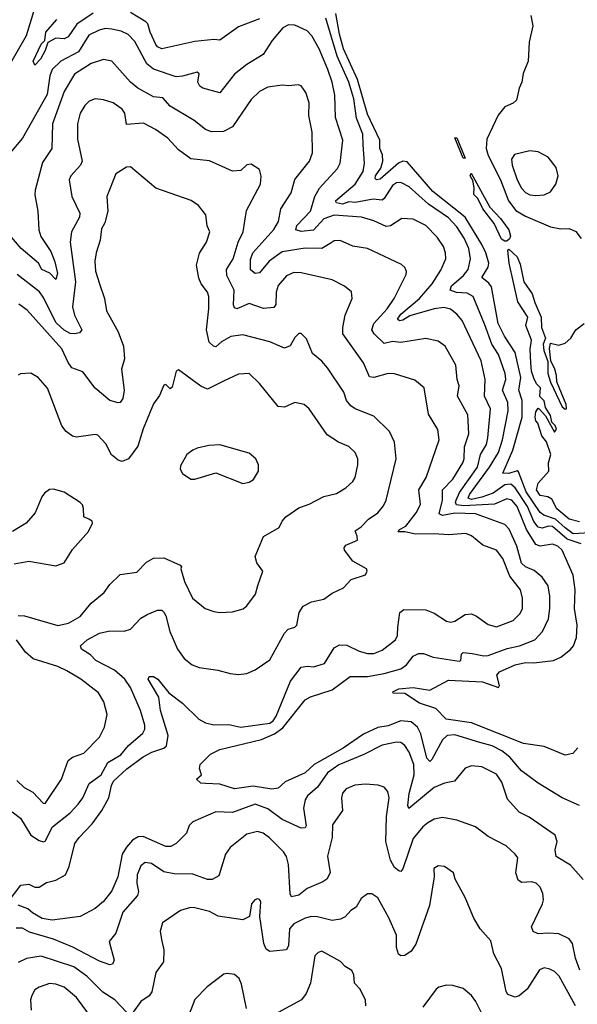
# Model space of a CAD drawing. Extents: x 1246230 to 1426786, y 660032 to 763141.
# Tile 76 of 256: x 1298682 to 1301364, y 677033 to 681765. Entities that reach past the tile are written whole.
import ezdxf

# ---------------------------------------------------------------- set-up
doc = ezdxf.new("R2010")
doc.units = 0

msp = doc.modelspace()

# ---------------------------------------------------------------- linework, layer by layer
at = {"layer": '0CON10XD'}
for points in [[(1298614.8, 681515.2), (1298715, 681689.4), (1298773.5, 681885), (1298778.1, 681945), (1298770, 681965), (1298756.7, 681975), (1298665, 682000.8)], [(1299035, 681796.2), (1298956.1, 681743.8), (1298915, 681681.9), (1298895, 681672.9), (1298855, 681676), (1298816.7, 681655), (1298805, 681617.5), (1298782.2, 681575), (1298755, 681545.6), (1298747.1, 681565), (1298785, 681647.1), (1298803.1, 681665), (1298807, 681705), (1298860, 681765)], [(1299835, 681769.4), (1299735, 681730), (1299645, 681666.2), (1299615, 681670), (1299525, 681659.6), (1299365, 681624.7), (1299345, 681633.6), (1299336.5, 681645), (1299308.7, 681705), (1299297.5, 681745), (1299288.9, 681755), (1299215, 681799.5)], [(1301425, 679298.8), (1301344.6, 679294.6), (1301305, 679322.3), (1301258.4, 679365), (1301203.3, 679383.3), (1301185, 679397), (1301118.4, 679495), (1301081.5, 679591.5), (1301075, 679596), (1301033.9, 679583.9), (1301006.2, 679585), (1301053.5, 679696.5), (1301099, 679855), (1301099.6, 679935), (1301083.5, 679985), (1301093, 680045), (1301065.2, 680165), (1301013.6, 680243.6), (1300983.8, 680305), (1300951.3, 680481.3), (1300939, 680499), (1300905.5, 680525), (1300934.7, 680575), (1300938.1, 680595), (1300924.4, 680645), (1300904.7, 680684.6), (1300824.1, 680815), (1300668.6, 680938.6), (1300545, 681082.4), (1300525, 681084.2), (1300504.6, 681075.4), (1300415, 680998.2), (1300397.5, 680995), (1300391.2, 681001.2), (1300393.8, 681015), (1300419.3, 681050.7), (1300428.8, 681085), (1300426.4, 681115), (1300414.8, 681145), (1300414.8, 681185), (1300355, 681311.2), (1300307.3, 681477.3), (1300239.5, 681625), (1300220, 681695), (1300202.1, 681795)], [(1301382.2, 679245), (1301315, 679268.3), (1301245, 679328.3), (1301225, 679330.9), (1301195, 679320.3), (1301175, 679326.5), (1301155, 679352.8), (1301124.9, 679425), (1301065, 679514.4), (1301045, 679531.9), (1301015, 679528.6), (1300960, 679490), (1300905, 679469.6), (1300855, 679459.6), (1300838.6, 679465), (1300845, 679482.4), (1300941.6, 679615), (1300984.8, 679685), (1301003.8, 679745), (1301031.6, 679885), (1301030.4, 679925), (1301004, 679985), (1301019.8, 680035), (1301017.6, 680065), (1300984.8, 680155), (1300952.8, 680205), (1300919, 680299), (1300862.5, 680435), (1300835, 680450.4), (1300783.2, 680453.2), (1300752.9, 680465), (1300759.7, 680485), (1300816.1, 680535), (1300838.7, 680565), (1300850.2, 680615), (1300842.7, 680665), (1300820.4, 680715), (1300785, 680770), (1300745, 680813), (1300647.5, 680877.5), (1300555, 680962.2), (1300515, 680982.8), (1300495, 680980.6), (1300475, 680968), (1300435.2, 680904.8), (1300425, 680898.1), (1300382.1, 680902.1), (1300295, 680887), (1300265, 680888.9), (1300235, 680878.4), (1300205.6, 680885), (1300200.9, 680895), (1300295.8, 680975), (1300333.9, 681035), (1300340.5, 681075), (1300333.3, 681163.3), (1300332.4, 681215), (1300302, 681292), (1300288.4, 681385), (1300265, 681463.8), (1300208.9, 681588.9), (1300155, 681772.1)], [(1301140.6, 681785), (1301149.4, 681735), (1301133.2, 681656.8), (1301128.1, 681565), (1301104.2, 681505.8), (1301098, 681465), (1301084.2, 681435.8), (1301071.2, 681378.8), (1301055.7, 681364.3), (1301015, 681346), (1300984, 681306), (1300929.1, 681190.8), (1300926.2, 681145), (1300935, 681112.2), (1300994.9, 680994.9), (1301032.3, 680895), (1301067.6, 680847.6), (1301115, 680820.3), (1301235, 680768.9), (1301285, 680760), (1301325, 680760.8), (1301356.3, 680746.3), (1301382.8, 680712.8)], [(1301366.7, 678265), (1301342.5, 678237.5), (1301305, 678230.8), (1301205, 678271.5), (1301105.8, 678285.8), (1300855.8, 678385.8), (1300733.5, 678403.5), (1300684, 678454), (1300605, 678480.8), (1300535, 678525.8), (1300478.3, 678528.3), (1300476.7, 678535), (1300505, 678549.7), (1300575, 678554.6), (1300655, 678542.9), (1300745, 678590.7), (1300907.4, 678582.6), (1300985.4, 678554.6), (1300989.6, 678565), (1300976.7, 678615), (1300990, 678630), (1301065, 678663.9), (1301115, 678675.4), (1301155, 678673.8), (1301250, 678685), (1301285, 678700.6), (1301331.7, 678738.3), (1301345.8, 678755), (1301360, 678795), (1301362.9, 678855), (1301350.3, 678935), (1301353.3, 679025), (1301343.4, 679095), (1301291.2, 679215), (1301271.1, 679235), (1301245, 679244.7), (1301185, 679234.2), (1301165, 679241.8), (1301119, 679315), (1301075.2, 679425), (1301049.1, 679455), (1301025, 679461.7), (1300965, 679436.8), (1300818.9, 679428.9), (1300783.5, 679433.5), (1300777.7, 679445), (1300780.7, 679455), (1300797.2, 679492.8), (1300883.3, 679615), (1300898, 679675), (1300926.6, 679723.4), (1300934.4, 679755), (1300946.7, 679895), (1300917.6, 679955), (1300921.6, 680035), (1300901.1, 680125), (1300809.9, 680319.9), (1300785, 680350), (1300753.8, 680373.8), (1300721.5, 680381.5), (1300675.2, 680375.2), (1300557.7, 680342.2), (1300525, 680320), (1300508, 680318), (1300499.2, 680325), (1300515, 680349.5), (1300605.4, 680424.6), (1300666.7, 680495), (1300708.3, 680561.7), (1300730.9, 680615), (1300730.5, 680645), (1300720.4, 680675), (1300689.9, 680719.9), (1300635, 680776.1), (1300575, 680806.8), (1300520.5, 680809.5), (1300465, 680773.3), (1300445, 680770.4), (1300385, 680798.9), (1300325.8, 680815.8), (1300195, 680825.2), (1300145, 680807.8), (1300095, 680753), (1300035, 680747.2), (1300009.4, 680755), (1300014.6, 680775), (1300081.4, 680845), (1300102.1, 680915), (1300124.2, 680955), (1300209.9, 681050.1), (1300223.2, 681075), (1300235.8, 681185), (1300201.6, 681295), (1300197.4, 681402.6), (1300185.4, 681464.6), (1300163.7, 681525), (1300122.7, 681625), (1300087.6, 681687.6), (1300065, 681711.1), (1300005, 681739.1), (1299975, 681739.6), (1299947.5, 681725), (1299896.5, 681665), (1299852.9, 681597.1), (1299775, 681549.6), (1299715, 681502.9), (1299645, 681412.5), (1299563.3, 681435), (1299548, 681445), (1299538.6, 681465), (1299544.4, 681505), (1299535, 681513.3), (1299465, 681492.8), (1299435, 681490.3), (1299325, 681526.3), (1299293.2, 681553.2), (1299235, 681660.5), (1299203, 681693), (1299169.2, 681709.2), (1299125, 681719.4), (1299095, 681722.2), (1299064.8, 681715.2), (1299015, 681690.7), (1298965, 681610.2), (1298879.7, 681565), (1298838.1, 681525), (1298827, 681495), (1298814.4, 681405), (1298694.7, 681195.3), (1298636.2, 681125)], [(1299576, 678094), (1299552.5, 678095), (1299532.5, 678115), (1299556.7, 678135), (1299546.4, 678166.4), (1299550, 678185), (1299600, 678235), (1299645, 678256.7), (1299845, 678306.2), (1299907.8, 678332.2), (1299948.1, 678361.9), (1300055, 678496.4), (1300080.1, 678509.9), (1300185, 678543.4), (1300271.5, 678608.5), (1300355, 678608.7), (1300435, 678622.9), (1300514.5, 678645.5), (1300542.7, 678665), (1300575, 678706.4), (1300600.9, 678719.1), (1300625, 678718.7), (1300670.6, 678700.6), (1300795, 678681.5), (1300804.3, 678685.7), (1300807.1, 678715), (1300815, 678724.2), (1300858, 678718), (1300915, 678706.9), (1300935, 678709), (1301026.6, 678743.4), (1301085.5, 678755), (1301160, 678785), (1301196.4, 678825), (1301225.4, 678885), (1301232.7, 678935), (1301231.3, 678995), (1301224.7, 679044.7), (1301195.2, 679085.2), (1301157.1, 679117.1), (1301115, 679135.9), (1301095, 679153.5), (1301072.7, 679235), (1301035.8, 679315.8), (1301015, 679338), (1300875, 679390.3), (1300775, 679392.7), (1300715, 679381.6), (1300699.5, 679389.5), (1300716.3, 679455), (1300715.8, 679505), (1300765, 679556.2), (1300813.3, 679635), (1300820, 679655), (1300821.9, 679711.9), (1300842.7, 679775), (1300838.2, 679865), (1300787.9, 679955), (1300795.4, 680005), (1300786.2, 680035), (1300779.6, 680105), (1300728.9, 680195), (1300695, 680219.6), (1300635, 680232.9), (1300515, 680213.5), (1300475, 680217.5), (1300435, 680207.9), (1300386.1, 680255), (1300375.3, 680275), (1300385.2, 680304.8), (1300449.4, 680375), (1300483.9, 680425), (1300540.3, 680539.7), (1300542.9, 680555), (1300535, 680573.8), (1300518, 680588), (1300355, 680665.4), (1300285, 680676.8), (1300223.8, 680703.8), (1300195, 680702.7), (1300175, 680688.5), (1300135, 680665.3), (1300055, 680666.7), (1299945, 680649.5), (1299881.4, 680605), (1299835, 680548), (1299815, 680544.7), (1299792.6, 680562.6), (1299792.8, 680612.8), (1299802.8, 680645), (1299905, 680756.2), (1299926.2, 680795), (1299937.8, 680855), (1299987.8, 680932.2), (1300005, 680997.1), (1300075.2, 681084.8), (1300090.4, 681125), (1300089.1, 681225), (1300072.2, 681305), (1300073.5, 681365), (1300058.9, 681415), (1300036.2, 681446.2), (1300021.7, 681451.7), (1299975, 681446.9), (1299945, 681450.6), (1299875, 681440), (1299835, 681419.2), (1299795, 681380.9), (1299705, 681249.2), (1299662.2, 681227.8), (1299605, 681225.5), (1299575, 681237.5), (1299521.1, 681281.1), (1299405, 681348.5), (1299369.7, 681389.7), (1299324.8, 681394.8), (1299249.5, 681435), (1299215.5, 681465), (1299125, 681566.1), (1299085, 681573.3), (1299026.1, 681553.9), (1298945, 681503.3), (1298895, 681418.9), (1298839.2, 681265), (1298836.4, 681145), (1298791.1, 681078.9), (1298755.6, 680945), (1298755, 680923.3), (1298769.5, 680845), (1298773.1, 680755), (1298783.3, 680723.3), (1298831.1, 680651.1), (1298851, 680601), (1298864.1, 680545), (1298855, 680515.6), (1298826.8, 680546.8), (1298788.8, 680565), (1298773, 680595), (1298689.3, 680665), (1298615, 680752.2)], [(1299335, 681237.8), (1299276.7, 681266.7), (1299195, 681261.4), (1299186.9, 681315), (1299175.2, 681335.2), (1299130.8, 681365), (1299085, 681380), (1299045, 681383.8), (1299016.5, 681373.5), (1298995, 681353.1), (1298972.5, 681315), (1298959.3, 681265), (1298960.2, 681190.2), (1298981.8, 681085), (1298974.1, 681065), (1298928.2, 681015), (1298920.4, 680995), (1298932.9, 680915), (1298971.8, 680835), (1298968.8, 680815), (1298931.5, 680745), (1298924, 680696), (1298950.2, 680505), (1298936.3, 680385), (1298945.3, 680345), (1298980, 680275), (1298969.6, 680260.4), (1298945, 680254.6), (1298925, 680256.9), (1298895, 680273.4), (1298857.9, 680307.9), (1298795, 680431.2), (1298776.3, 680456.3), (1298670.1, 680540.1)], [(1298621.6, 677518.4), (1298687.5, 677605), (1298725, 677610.8), (1298755, 677596), (1298775, 677596), (1298811.2, 677618.8), (1298855, 677630), (1298901.9, 677655), (1298920, 677695), (1298947.5, 677805), (1298968.2, 677835), (1299030.4, 677899.6), (1299076.3, 677965), (1299111.3, 678025), (1299123.2, 678085), (1299133.8, 678105), (1299197.1, 678165), (1299275, 678221.7), (1299317.5, 678245), (1299375, 678263.3), (1299387.2, 678275), (1299396.5, 678325), (1299359.8, 678445), (1299350.7, 678509.3), (1299300.5, 678595), (1299305, 678607.5), (1299325, 678607.5), (1299346.7, 678595), (1299399.1, 678529.1), (1299465, 678480), (1299543.4, 678403.4), (1299576, 678386), (1299615, 678376.6), (1299688.1, 678378.1), (1299745, 678364.2), (1299885, 678384.4), (1299901.1, 678395), (1299915, 678417.1), (1299984.7, 678585), (1300035, 678653.1), (1300065, 678658.5), (1300095, 678654.5), (1300148.6, 678671.4), (1300194.7, 678745.3), (1300220.4, 678759.6), (1300255, 678758.2), (1300315, 678729.3), (1300355, 678718.7), (1300385, 678719.2), (1300425.2, 678734.8), (1300489.6, 678785), (1300498.9, 678805), (1300500.4, 678845), (1300510.9, 678915), (1300529.2, 678930.8), (1300635, 678929.1), (1300675, 678911.9), (1300735, 678874.2), (1300755, 678869.6), (1300775.3, 678874.7), (1300825, 678905.7), (1300855, 678909.4), (1300878.9, 678898.9), (1300935, 678857.5), (1300975, 678847.3), (1301055, 678876.7), (1301089.3, 678910.7), (1301101.1, 678935), (1301100.3, 678985), (1301090.3, 679025), (1301039.9, 679089.9), (1301005.8, 679175), (1300975, 679214.6), (1300910, 679240), (1300855, 679284.4), (1300827.5, 679295), (1300745, 679288.5), (1300675, 679294.1), (1300585, 679291.6), (1300535, 679303.6), (1300503, 679303), (1300508, 679315), (1300539, 679331), (1300589.7, 679395), (1300609.1, 679435), (1300602, 679505), (1300636.8, 679565), (1300699.6, 679745), (1300693.5, 679795), (1300648.8, 679868.8), (1300626.7, 679995), (1300582.6, 680032.6), (1300485, 680063.1), (1300454.4, 680064.4), (1300385, 680044.6), (1300365, 680047.8), (1300336.3, 680116.3), (1300236.9, 680255), (1300235.4, 680285), (1300247.1, 680345), (1300280.8, 680425), (1300277.3, 680457.3), (1300244.4, 680484.4), (1300185.3, 680515.3), (1300035, 680548.8), (1300000.2, 680549.8), (1299965, 680534.5), (1299925, 680487.1), (1299916.2, 680455), (1299913.9, 680396.1), (1299905, 680381.1), (1299855, 680376.7), (1299785, 680400.8), (1299725.8, 680375.8), (1299715, 680379.2), (1299710.8, 680395), (1299714.2, 680465), (1299678.4, 680535), (1299676.1, 680565), (1299708.6, 680615), (1299732.4, 680695), (1299757.5, 680745), (1299772.2, 680847.8), (1299840, 680975), (1299843, 681013), (1299836, 681045), (1299795, 681070.8), (1299775, 681066.9), (1299745, 681040.6), (1299705, 681036.7), (1299595, 681086.1), (1299505, 681096.5), (1299445, 681139.5), (1299393.8, 681195), (1299335, 681237.8)], [(1300815, 681098.8), (1300775, 681197.5), (1300785, 681197.5), (1300825, 681100), (1300815, 681098.8)], [(1301165, 680919.2), (1301205, 680923.3), (1301235, 680936.7), (1301261.2, 680975), (1301271.8, 681015), (1301263.1, 681055), (1301223.4, 681103.4), (1301175, 681130.4), (1301135, 681134.6), (1301062.5, 681117.5), (1301047.5, 681095), (1301050, 681065), (1301074.4, 680995), (1301095.8, 680955.8), (1301115, 680934.1), (1301135, 680923.1), (1301165, 680919.2)], [(1298645, 677958.2), (1298685, 677926.9), (1298735, 677845.3), (1298775, 677820), (1298796.4, 677813.6), (1298805, 677817.5), (1298839.2, 677885), (1298925, 677952.5), (1298962.9, 677995), (1298984.7, 678025.3), (1299015.8, 678094.2), (1299072.9, 678135), (1299105, 678195.3), (1299168.4, 678231.6), (1299205, 678276.7), (1299274.1, 678335.9), (1299283.2, 678355), (1299284, 678375), (1299262.8, 678445), (1299214.7, 678555), (1299187.1, 678595), (1299138.2, 678638.2), (1299048.6, 678685), (1299022.8, 678712.8), (1298978.8, 678738.8), (1298974, 678755), (1299007.1, 678785), (1299065, 678816.6), (1299115, 678827.3), (1299185, 678826.8), (1299214, 678835), (1299265, 678888.1), (1299295.7, 678905.7), (1299345, 678926.7), (1299365, 678926.5), (1299375, 678918.1), (1299385, 678900), (1299404.7, 678824.7), (1299440.3, 678740.3), (1299473.1, 678695), (1299512, 678665), (1299545, 678652.2), (1299635, 678639.4), (1299695, 678622.5), (1299735, 678618), (1299775, 678622), (1299815, 678640.8), (1299885, 678688.5), (1299955, 678816.2), (1299973.3, 678835), (1300005, 678846), (1300014.4, 678855.6), (1300025.6, 678915), (1300045, 678945.7), (1300085, 678966.5), (1300145, 678979.4), (1300185, 679009.4), (1300238.8, 679035), (1300276.7, 679075), (1300345, 679097.5), (1300353.3, 679115), (1300350, 679125), (1300285, 679162.9), (1300244.4, 679215), (1300243.2, 679226.8), (1300250.7, 679239.3), (1300306.6, 679263.4), (1300305, 679282.5), (1300295, 679307.5), (1300325, 679327.1), (1300360, 679365), (1300404.7, 679395.3), (1300431.7, 679428.3), (1300444.6, 679455.4), (1300492.1, 679655), (1300484.4, 679735), (1300460, 679785), (1300385, 679858.9), (1300295, 679894.4), (1300275, 679908.8), (1300254, 679935), (1300241.1, 679975), (1300162.1, 680092.1), (1300135, 680124.4), (1300090.8, 680160.8), (1300060.9, 680230.9), (1300035.9, 680255.9), (1300025, 680256.2), (1300005, 680238), (1299982.4, 680197.6), (1299955, 680185.5), (1299885, 680216.2), (1299755, 680250.6), (1299697.6, 680242.4), (1299653.3, 680216.7), (1299625, 680192.2), (1299614.2, 680195), (1299593.6, 680215), (1299580.5, 680275), (1299592.1, 680375), (1299591.9, 680435), (1299585, 680456), (1299555.3, 680495.3), (1299542.7, 680522.7), (1299531.6, 680585), (1299546.9, 680643.1), (1299580.8, 680695), (1299596.2, 680745), (1299583.5, 680773.5), (1299577.1, 680827.1), (1299541.8, 680871.8), (1299506.2, 680896.2), (1299336, 680955), (1299215, 681057.5), (1299195, 681056.7), (1299145, 681023.3), (1299100.8, 680915), (1299105.9, 680844.1), (1299091.7, 680788.3), (1299075, 680760), (1299068.5, 680705), (1299049.1, 680645), (1299043.9, 680605), (1299046, 680556), (1299066, 680496), (1299089.2, 680425), (1299100, 680365), (1299155.2, 680265.2), (1299181.2, 680195), (1299186.1, 680135), (1299171.8, 680085), (1299184, 679985), (1299177.9, 679945), (1299165, 679925.8), (1299155, 679922.9), (1299115, 679934.3), (1299045, 679994.7), (1298985, 680072.1), (1298932.3, 680092.2), (1298915, 680116.7), (1298885, 680183.1), (1298718.3, 680368.3), (1298677.7, 680397.7)], [(1301015, 680700), (1301000, 680710), (1300964.5, 680785), (1300908.9, 680855), (1300885.3, 680905.3), (1300866.9, 680925), (1300867.6, 680957.6), (1300862.2, 680992.2), (1300849.4, 681015), (1300852.9, 681027.1), (1300943.4, 680863.4), (1300995, 680808.9), (1301035.2, 680755), (1301042.4, 680725), (1301038, 680712), (1301025, 680700.8), (1301015, 680700)], [(1301375, 679350.8), (1301325, 679363.7), (1301265, 679414.5), (1301241.1, 679461.1), (1301222.1, 679472.1), (1301185, 679478.8), (1301168.5, 679505), (1301175, 679536.7), (1301227.5, 679595), (1301226.2, 679635), (1301236.2, 679675), (1301215.9, 679735.9), (1301194.1, 679764.1), (1301174, 679825), (1301165, 679836.7), (1301160.9, 679855), (1301165, 679880), (1301175, 679897.5), (1301180, 679895), (1301210.7, 679860.7), (1301255, 679782.5), (1301263.8, 679796.2), (1301257.8, 679815), (1301241.2, 679831.2), (1301235, 679862.5), (1301211.8, 679901.8), (1301205, 679933.8), (1301184.4, 679954.4), (1301187.6, 679995), (1301167.9, 680015), (1301155, 680041.4), (1301143.5, 680075), (1301140, 680115), (1301138, 680182), (1301144.3, 680225), (1301116.9, 680295), (1301125.3, 680335), (1301078.4, 680408.4), (1301037, 680595), (1301030, 680655), (1301035, 680662), (1301074.7, 680624.7), (1301089.5, 680589.5), (1301107.1, 680505), (1301147.4, 680447.4), (1301159.3, 680405), (1301190.9, 680335), (1301191.8, 680285), (1301211.2, 680235), (1301200, 680205), (1301203.8, 680175), (1301222.3, 680122.3), (1301222.4, 680065), (1301235, 680022.5), (1301291.1, 679905), (1301305, 679892.5), (1301312.5, 679895), (1301311.2, 679915), (1301266.2, 680025), (1301264, 680055), (1301256.7, 680085), (1301236.7, 680125), (1301230, 680185), (1301235, 680210), (1301275, 680200), (1301305, 680210), (1301333.3, 680235), (1301356.7, 680275), (1301396.7, 680305)], [(1298675, 678901.9), (1298705, 678900.5), (1298865, 678853.9), (1298915.8, 678865), (1298972.8, 678897.2), (1299025, 678960), (1299087.7, 679012.3), (1299115, 679050), (1299165, 679098.9), (1299245, 679109.4), (1299292.3, 679157.7), (1299325, 679177.5), (1299375, 679178.9), (1299453.3, 679143.3), (1299460, 679135), (1299457.5, 679125), (1299474, 679065), (1299513.3, 678985), (1299573.8, 678935), (1299615, 678920), (1299645, 678915.6), (1299705, 678919.5), (1299756.9, 678933.1), (1299775, 678947.1), (1299815.9, 679004.1), (1299827.9, 679045), (1299850.6, 679115), (1299822.9, 679155), (1299813.8, 679185), (1299855, 679281.2), (1299930, 679325), (1299944, 679355), (1299962, 679375), (1300025, 679419.2), (1300075, 679436.9), (1300145, 679473.1), (1300205, 679487.8), (1300250, 679515), (1300284.2, 679545), (1300295.3, 679564.7), (1300308.8, 679625), (1300308.8, 679655), (1300295.6, 679685), (1300265, 679714.3), (1300215, 679734.5), (1300160.1, 679770.1), (1300073.8, 679895), (1300050, 679915), (1300005, 679925.8), (1299955, 679901.9), (1299925.6, 679905.6), (1299836, 680016), (1299785, 680064.4), (1299735, 680061.9), (1299665, 680029.1), (1299585, 679988.5), (1299552.9, 680002.9), (1299445, 680082), (1299435, 680076.2), (1299415, 679998), (1299405, 679990), (1299385, 680010.8), (1299375, 680008), (1299355, 679958.8), (1299325, 679918), (1299275, 679798.8), (1299249.6, 679715), (1299204.6, 679655), (1299175, 679641.2), (1299155, 679647.1), (1299123.9, 679673.8), (1299096.3, 679726.3), (1299057.9, 679767.9), (1299045, 679770.8), (1298955, 679758), (1298935, 679764), (1298905, 679786.2), (1298885, 679812.5), (1298815, 679994.2), (1298771.2, 680045), (1298735, 680066), (1298686.4, 680063.6), (1298675, 680056.7)], [(1299755, 679536.2), (1299785, 679542), (1299806.2, 679555), (1299830, 679595), (1299830.8, 679625), (1299818, 679655), (1299785, 679680.8), (1299645, 679721.2), (1299591.7, 679718.3), (1299535, 679706.2), (1299515, 679696), (1299486.2, 679675), (1299455, 679620), (1299454, 679605), (1299465, 679583.3), (1299505, 679556.2), (1299525, 679556), (1299625, 679587.1), (1299755, 679536.2)], [(1298655, 679150), (1298725, 679162.5), (1298855, 679140), (1298895, 679154), (1298935, 679218.8), (1299013.3, 679305), (1299032.5, 679345), (1299030, 679355), (1299013.6, 679363.6), (1298990, 679375), (1298988.8, 679415), (1298983.8, 679433.8), (1298972.5, 679445), (1298895, 679493.8), (1298845, 679508.8), (1298825, 679506.7), (1298800.5, 679489.5), (1298787.7, 679472.3), (1298755.5, 679394.5), (1298713.3, 679345), (1298646.7, 679305)], [(1298667.7, 678107.7), (1298702.9, 678075), (1298745, 678051.9), (1298795, 677999.2), (1298805, 677998), (1298883.3, 678115), (1298915.5, 678205), (1298935, 678220.4), (1298990.3, 678239.7), (1299065, 678317.1), (1299089.4, 678365), (1299102.7, 678425), (1299086.2, 678486.2), (1299060.2, 678530.2), (1298975.6, 678595), (1298908.6, 678635), (1298865, 678655.8), (1298747, 678693), (1298709.2, 678725), (1298666.4, 678785)], [(1301375, 677988.1), (1301291.2, 678025), (1301175, 678095.6), (1301095, 678155.4), (1301039.8, 678219.8), (1301001.6, 678251.6), (1300955, 678275.2), (1300895, 678291.5), (1300775, 678327.3), (1300738.6, 678325), (1300715, 678303.6), (1300665, 678209.1), (1300655, 678200.4), (1300641, 678215), (1300611.9, 678331.9), (1300595.3, 678365), (1300565, 678390.3), (1300515, 678395.5), (1300455, 678371.6), (1300405, 678362.4), (1300335, 678331.6), (1300237, 678263), (1300099, 678185), (1300055, 678145.6), (1299958.2, 678101.8), (1299925, 678071.2), (1299895, 678066.7), (1299805, 678080.4), (1299715, 678068.5), (1299645, 678091.3), (1299576, 678094)], [(1301392, 677632), (1301330.7, 677700.7), (1301262.9, 677742.9), (1301257.3, 677775), (1301266.7, 677815), (1301258.1, 677845), (1301132.9, 677932.9), (1301085, 677956.4), (1301028.5, 678018.5), (1301000.9, 678100.8), (1300975, 678138.9), (1300905, 678173.3), (1300855, 678178.1), (1300825, 678167.5), (1300773.8, 678105), (1300725, 678095.6), (1300675, 678074.6), (1300553.4, 677973.4), (1300548.9, 677988.9), (1300555, 678046.2), (1300580, 678135), (1300577.8, 678185), (1300555, 678244.4), (1300535, 678277.3), (1300515, 678291.8), (1300495, 678293.4), (1300425, 678277.6), (1300337.1, 678232.9), (1300216.8, 678183.2), (1300162, 678145), (1300113.7, 678076.3), (1300066.5, 678035), (1300054.6, 678015), (1300047.1, 677975), (1300060.2, 677889.8), (1300055, 677881.4), (1300035, 677878.9), (1299945, 677921.6), (1299875, 677971.6), (1299815, 677994), (1299705, 677954.1), (1299625, 677957.5), (1299515, 677910), (1299497.6, 677892.4), (1299483.8, 677855), (1299434.2, 677805), (1299408.9, 677791.1), (1299385, 677790.9), (1299275, 677839), (1299252.3, 677837.7), (1299225, 677820.9), (1299195, 677788.7), (1299175.2, 677755), (1299154.1, 677645.9), (1299125, 677578.1), (1299085, 677526.2), (1299045, 677492.5), (1298973.3, 677455), (1298837.2, 677437.2), (1298789.2, 677445), (1298742.7, 677472.7), (1298721.1, 677491.1), (1298675, 677509.2)], [(1301376.2, 677196.2), (1301355.8, 677255), (1301340.7, 677325), (1301325, 677347.9), (1301275, 677371.2), (1301225, 677375.3), (1301175, 677371.1), (1301152.4, 677382.4), (1301143.3, 677405), (1301196.4, 677515), (1301202.2, 677535), (1301198.9, 677565), (1301185.4, 677595.4), (1301166.2, 677615), (1301145, 677620.9), (1301097.5, 677617.5), (1301078.8, 677628.8), (1301068.2, 677665), (1301077.2, 677737.2), (1301065.8, 677755), (1301022, 677795), (1300935, 677840), (1300873.8, 677885), (1300785, 677918.2), (1300715, 677930.4), (1300675, 677921.8), (1300645, 677904.6), (1300620.4, 677885), (1300575, 677830), (1300525, 677683.8), (1300515, 677671.2), (1300505, 677674), (1300485, 677690), (1300465.2, 677725), (1300443.6, 677815), (1300446.2, 677935), (1300458.5, 678025), (1300453.1, 678055), (1300435, 678075.7), (1300406.4, 678086.4), (1300345, 678091.5), (1300293.5, 678086.5), (1300252.3, 678067.7), (1300235, 678048), (1300229.5, 678025), (1300234.4, 677965), (1300186.7, 677895), (1300184.6, 677835), (1300161.7, 677745), (1300174.6, 677665.4), (1300158.5, 677635), (1300139.4, 677620.6), (1300065, 677590), (1300025, 677556.7), (1299989.2, 677549.2), (1299983.1, 677563.1), (1299975.3, 677705.3), (1299965, 677743.8), (1299951.4, 677765), (1299883.1, 677833.1), (1299852.5, 677855), (1299825, 677863.3), (1299775, 677850.6), (1299695, 677786.7), (1299672.1, 677755), (1299640.2, 677649.8), (1299607.8, 677632.2), (1299585, 677632.7), (1299515, 677658.2), (1299425, 677659.7), (1299375, 677669.7), (1299315, 677710), (1299285, 677714.4), (1299265, 677697.5), (1299247.3, 677655), (1299244.6, 677615), (1299252.9, 677575), (1299248.2, 677555), (1299177.7, 677475), (1299144.5, 677375), (1299111.4, 677335), (1299135.5, 677245), (1299128, 677225), (1299115, 677221.9), (1299065, 677240.3), (1298937.4, 677307.4), (1298845, 677346.3), (1298729.6, 677379.6), (1298695, 677398.4), (1298665, 677398.8)], [(1301355.8, 677025), (1301277.3, 677167.3), (1301255, 677190), (1301231.6, 677201.6), (1301205, 677207.5), (1301181.7, 677198.3), (1301122.2, 677105), (1301085, 677072.9), (1301065, 677067.1), (1301030.2, 677080.2), (1301021.1, 677095), (1300998.7, 677205), (1300963.1, 677275), (1300948, 677338), (1300897.1, 677395), (1300866.6, 677446.6), (1300825, 677546.7), (1300775.8, 677635), (1300768, 677665), (1300725, 677695.7), (1300695, 677698.6), (1300674.2, 677685), (1300676, 677645), (1300652.8, 677507.2), (1300587.6, 677322.4), (1300565, 677287.5), (1300535, 677268), (1300515, 677266.2), (1300504.5, 677274.5), (1300494.4, 677305), (1300493.6, 677365), (1300457.6, 677447.6), (1300405, 677544), (1300375, 677564), (1300355, 677563.8), (1300325, 677541.2), (1300299.8, 677500.2), (1300275, 677484.3), (1300246.8, 677453.2), (1300225, 677442.2), (1300185, 677435.4), (1300115, 677453.8), (1300085, 677455.3), (1300055, 677447.1), (1300000.3, 677419.7), (1299978.9, 677395), (1299974.1, 677315.9), (1299965, 677294.2), (1299885, 677286.5), (1299867.4, 677297.4), (1299856.2, 677325), (1299836.9, 677455), (1299841.2, 677525), (1299835, 677536.7), (1299825, 677540), (1299812.5, 677535), (1299796.2, 677515), (1299788, 677455), (1299755, 677438.1), (1299635.9, 677455.9), (1299595, 677478.8), (1299525, 677496.4), (1299502.6, 677497.4), (1299455, 677484.2), (1299368.6, 677425), (1299357.8, 677385), (1299363.1, 677345), (1299374.4, 677295), (1299373, 677237), (1299336.9, 677185), (1299317, 677093), (1299305, 677073.8), (1299265, 677046), (1299228, 676995)], [(1299195, 676995.6), (1299139.5, 677055), (1299081.7, 677091.7), (1299005, 677168.4), (1298942.1, 677212.1), (1298785, 677263.7), (1298715, 677252.7), (1298675, 677233.9)], [(1300347.1, 677025), (1300345, 677052.5), (1300320, 677105), (1300291.9, 677135), (1300289.4, 677175), (1300279.2, 677195), (1300247.5, 677215), (1300225, 677238.6), (1300135, 677288), (1300117.7, 677282.3), (1300102, 677265), (1300080, 677135), (1300059.2, 677085), (1300038, 677055), (1299925, 676993.1)], [(1299772.2, 677012.2), (1299749.1, 677129.1), (1299736.8, 677156.8), (1299715, 677175.8), (1299679.5, 677180.5), (1299663, 677177), (1299583.6, 677116.4), (1299525, 677056.2), (1299488.6, 676965)], [(1299031.7, 676961.7), (1298955.4, 677065), (1298895, 677114.5), (1298855, 677130), (1298825, 677133.5), (1298775, 677114.4), (1298755, 677102), (1298740, 677075), (1298734.3, 677055), (1298736.9, 677005)], [(1300915.6, 676965.6), (1300876.2, 677046.2), (1300855.5, 677075.5), (1300815, 677108), (1300765, 677122.5), (1300735, 677124), (1300697.5, 677115), (1300685, 677106), (1300621.7, 677018.3)]]:
    msp.add_lwpolyline(points, dxfattribs=at)

doc.saveas('drawing.dxf')
